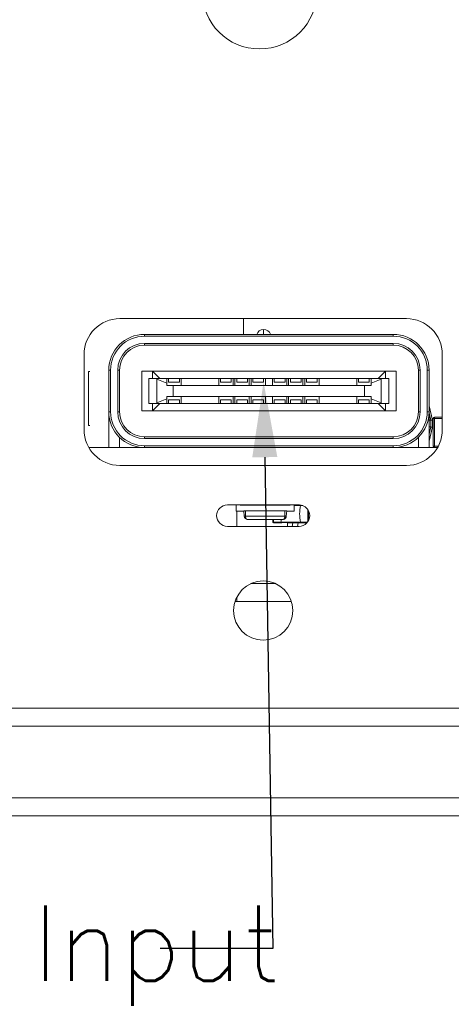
# Model space of a CAD drawing. Header units: millimetres. Extents: x 0 to 841, y 0 to 594.
# Tile 6 of 20: x 249 to 261, y 200 to 228. Entities that reach past the tile are written whole.
import ezdxf

# ---------------------------------------------------------------- set-up
doc = ezdxf.new("R2010")
doc.units = ezdxf.units.MM
doc.layers.get('0').update_dxf_attribs({"lineweight": 18})
for name, color, linetype, lineweight in [('BX三合', 7, 'Continuous', 18), ('BX三合一涓€閽Ｉ噾-', 7, 'Continuous', 18), ('COMPOUND-10.STEP', 7, 'Continuous', 18), ('COMPOUND-12.STEP', 7, 'Continuous', 18), ('COMPOUND-16.STEP', 7, 'Continuous', 18), ('COMPOUND-23.STEP', 7, 'Continuous', 18), ('COMPOUND-30.STEP', 7, 'Continuous', 18), ('COMPOUND-34.STEP', 7, 'Continuous', 18), ('COMPOUND-40.STEP', 7, 'Continuous', 18), ('COMPOUND-6.STEP.', 7, 'Continuous', 18), ('Default', 7, 'Continuous', 18), ('ID353', 7, 'Continuous', 18), ('SOLID-0.STEP.STE', 7, 'Continuous', 18), ('SOLID-17.STEP.ST', 7, 'Continuous', 18), ('网口板FS', 7, 'Continuous', 18)]:
    doc.layers.add(name, color=color, linetype=linetype, lineweight=lineweight)
doc.styles.add('SEACAD_Arial', font='txt', dxfattribs={"width": 0.7})
doc.styles.get("Standard").update_dxf_attribs({"font": 'txt.shx'})
doc.dimstyles.new('国标', dxfattribs={"dimtxt": 3.5, "dimasz": 3.5, "dimexe": 1.75, "dimexo": 0, "dimgap": 0.875, "dimtad": 1, "dimdsep": 46, "dimtxsty": 'SEACAD_Arial', "dimblk": '_CAXARROW', "dimcen": 1.75, "dimdle": 7, "dimadec": 1, "dimazin": 0, "dimtfac": 0.5, "dimtdec": 3, "dimtmove": 0, "dimatfit": 3, "dimfxl": 1, "dimtolj": 1, "dimarcsym": 0})

# ---------------------------------------------------------------- blocks, each defined once
blk = doc.blocks.new('SE4')
at = {"layer": 'BX三合', "color": 7, "linetype": 'Continuous'}
for p, q in [((259.739, 219.174), (251.739, 219.174)), ((250.739, 218.174), (250.739, 216.074)), ((260.739, 216.074), (260.739, 218.174)), ((251.739, 215.074), (259.739, 215.074)), ((256.739, 213.974), (254.739, 213.974)), ((254.739, 213.374), (256.739, 213.374))]:
    blk.add_line(p, q, dxfattribs=at)
for centre, radius, start, end in [((255.638, 228.304), 1.6, 180, 0), ((251.739, 218.174), 1, 90, 180), ((259.739, 218.174), 1, 0, 90), ((251.739, 216.074), 1, 180, 270), ((259.739, 216.074), 1, 270, 0), ((254.739, 213.674), 0.3, 90, 270), ((256.739, 213.674), 0.3, 0, 90), ((256.739, 213.674), 0.3, 270, 0), ((255.739, 211.024), 0.825, 0, 180), ((255.739, 211.024), 0.825, 180, 0)]:
    blk.add_arc(centre, radius, start, end, dxfattribs=at)
at = {"layer": 'BX三合一涓€閽Ｉ噾-', "color": 7, "linetype": 'Continuous'}
for p, q in [((228.697, 208.294), (262.165, 208.294)), ((262.063, 207.794), (228.596, 207.794)), ((228.596, 205.794), (262.063, 205.794)), ((262.165, 205.294), (228.697, 205.294))]:
    blk.add_line(p, q, dxfattribs=at)
at = {"layer": 'COMPOUND-10.STEP', "color": 7, "linetype": 'Continuous'}
for p, q in [((256.548, 213.374), (256.566, 213.474)), ((256.713, 213.474), (256.696, 213.374))]:
    blk.add_line(p, q, dxfattribs=at)
at = {"layer": 'COMPOUND-12.STEP', "color": 7, "linetype": 'Continuous'}
blk.add_line((255.75, 218.736), (255.75, 218.874), dxfattribs=at)
for start, end in [(90, 162.6812), (17.9517, 90)]:
    blk.add_arc((255.75, 218.674), 0.2, start, end, dxfattribs=at)
at = {"layer": 'COMPOUND-16.STEP', "color": 7, "linetype": 'Continuous'}
blk.add_line((255.187, 219.174), (255.187, 218.734), dxfattribs=at)
at = {"layer": 'COMPOUND-23.STEP', "color": 7, "linetype": 'Continuous'}
for p, q in [((250.868, 217.694), (250.9, 217.694)), ((250.868, 217.694), (250.868, 216.194)), ((250.868, 216.194), (250.9, 216.194))]:
    blk.add_line(p, q, dxfattribs=at)
at = {"layer": 'COMPOUND-30.STEP', "color": 7, "linetype": 'Continuous'}
for p, q in [((252.43, 218.734), (259.37, 218.734)), ((252.43, 218.684), (252.43, 218.734)), ((259.37, 218.684), (252.43, 218.684)), ((255.315, 218.735), (255.531, 218.735)), ((255.606, 218.735), (255.734, 218.735)), ((256.261, 218.735), (256.261, 218.734)), ((256.261, 218.735), (256.425, 218.735)), ((256.425, 218.735), (256.425, 218.734)), ((256.434, 218.735), (256.434, 218.734)), ((256.462, 218.735), (256.462, 218.734)), ((256.48, 218.734), (256.48, 218.735)), ((256.531, 218.734), (256.531, 218.735)), ((256.598, 218.735), (256.599, 218.735)), ((256.598, 218.735), (256.598, 218.734)), ((256.599, 218.735), (256.637, 218.735)), ((256.599, 218.735), (256.599, 218.734)), ((256.637, 218.735), (256.637, 218.734)), ((256.663, 218.735), (256.663, 218.734)), ((256.748, 218.734), (256.748, 218.735)), ((256.811, 218.734), (256.811, 218.735)), ((256.836, 218.734), (256.836, 218.735)), ((256.847, 218.735), (256.852, 218.735)), ((256.888, 218.734), (256.888, 218.735)), ((256.946, 218.735), (256.966, 218.735)), ((256.966, 218.735), (256.966, 218.734)), ((256.966, 218.735), (257.065, 218.735)), ((257.065, 218.735), (257.065, 218.734)), ((257.106, 218.735), (257.106, 218.734)), ((257.106, 218.735), (257.27, 218.735)), ((257.27, 218.735), (257.27, 218.734)), ((257.27, 218.735), (257.284, 218.735)), ((257.284, 218.735), (257.328, 218.735)), ((257.284, 218.735), (257.284, 218.734)), ((257.328, 218.735), (257.412, 218.735)), ((257.328, 218.735), (257.328, 218.734)), ((257.412, 218.735), (257.412, 218.734)), ((257.53, 218.735), (257.53, 218.734)), ((257.576, 218.735), (257.576, 218.734)), ((257.593, 218.735), (257.636, 218.735)), ((257.593, 218.735), (257.593, 218.734)), ((257.636, 218.735), (257.666, 218.735)), ((257.636, 218.735), (257.636, 218.734)), ((257.666, 218.735), (257.793, 218.735)), ((257.666, 218.735), (257.666, 218.734)), ((257.793, 218.735), (257.824, 218.735)), ((257.793, 218.735), (257.793, 218.734)), ((257.824, 218.735), (257.867, 218.735)), ((257.824, 218.735), (257.824, 218.734)), ((257.867, 218.735), (257.867, 218.734)), ((259.37, 218.684), (259.37, 218.734)), ((252.43, 218.484), (259.37, 218.484)), ((252.43, 218.484), (252.43, 218.434)), ((259.37, 218.434), (252.43, 218.434)), ((259.37, 218.484), (259.37, 218.434)), ((251.43, 216.574), (251.43, 217.734)), ((251.48, 217.734), (251.43, 217.734)), ((251.48, 217.734), (251.48, 216.574)), ((251.68, 216.574), (251.68, 217.734)), ((251.68, 217.734), (251.73, 217.734)), ((251.73, 217.734), (251.73, 216.574)), ((260.07, 216.574), (260.07, 217.734)), ((260.12, 217.734), (260.07, 217.734)), ((260.12, 217.734), (260.12, 216.574)), ((260.32, 216.574), (260.32, 217.734)), ((260.37, 217.734), (260.32, 217.734)), ((260.37, 217.734), (260.37, 216.574)), ((252.65, 217.704), (252.35, 217.704)), ((252.35, 217.704), (252.35, 216.604)), ((252.764, 217.504), (252.55, 217.504)), ((252.55, 216.804), (252.55, 217.504)), ((259.15, 217.704), (252.65, 217.704)), ((252.65, 217.504), (252.65, 217.704)), ((252.65, 217.704), (252.85, 217.504)), ((252.764, 217.504), (253.05, 217.504)), ((252.771, 217.488), (252.764, 217.504)), ((253.05, 217.376), (252.771, 217.488)), ((252.771, 216.82), (252.771, 217.488)), ((253.1, 217.504), (253.05, 217.504)), ((253.05, 217.376), (253.05, 217.504)), ((253.1, 217.404), (253.1, 217.504)), ((253.4, 217.504), (253.1, 217.504)), ((253.45, 217.504), (253.4, 217.504)), ((253.4, 217.404), (253.4, 217.504)), ((253.45, 217.504), (254.5, 217.504)), ((253.45, 217.504), (253.45, 217.304)), ((254.5, 217.304), (254.5, 217.504)), ((254.5, 217.504), (254.55, 217.504)), ((254.85, 217.504), (254.55, 217.504)), ((254.55, 217.404), (254.55, 217.504)), ((254.85, 217.404), (254.85, 217.504)), ((254.85, 217.504), (254.9, 217.504)), ((254.9, 217.504), (254.95, 217.504)), ((254.9, 217.304), (254.9, 217.504)), ((254.95, 217.304), (254.95, 217.504)), ((254.95, 217.504), (255, 217.504)), ((255.3, 217.504), (255, 217.504)), ((255, 217.404), (255, 217.504)), ((255.3, 217.504), (255.35, 217.504)), ((255.3, 217.404), (255.3, 217.504)), ((255.35, 217.504), (255.4, 217.504)), ((255.35, 217.304), (255.35, 217.504)), ((255.4, 217.304), (255.4, 217.504)), ((255.4, 217.504), (255.45, 217.504)), ((255.75, 217.504), (255.45, 217.504)), ((255.45, 217.404), (255.45, 217.504)), ((255.75, 217.504), (255.8, 217.504)), ((255.75, 217.404), (255.75, 217.504)), ((255.8, 217.504), (256, 217.504)), ((255.8, 217.304), (255.8, 217.504)), ((256.05, 217.504), (256, 217.504)), ((256, 217.304), (256, 217.504)), ((256.05, 217.504), (256.35, 217.504)), ((256.05, 217.404), (256.05, 217.504)), ((256.4, 217.504), (256.35, 217.504)), ((256.35, 217.404), (256.35, 217.504)), ((256.45, 217.504), (256.4, 217.504)), ((256.4, 217.304), (256.4, 217.504)), ((256.5, 217.504), (256.45, 217.504)), ((256.45, 217.304), (256.45, 217.504)), ((256.5, 217.504), (256.8, 217.504)), ((256.5, 217.404), (256.5, 217.504)), ((256.85, 217.504), (256.8, 217.504)), ((256.8, 217.404), (256.8, 217.504)), ((256.9, 217.504), (256.85, 217.504)), ((256.85, 217.304), (256.85, 217.504)), ((256.95, 217.504), (256.9, 217.504)), ((256.9, 217.304), (256.9, 217.504)), ((256.95, 217.504), (257.25, 217.504)), ((256.95, 217.404), (256.95, 217.504)), ((257.3, 217.504), (257.25, 217.504)), ((257.25, 217.404), (257.25, 217.504)), ((258.35, 217.504), (257.3, 217.504)), ((257.3, 217.304), (257.3, 217.504)), ((258.35, 217.504), (258.4, 217.504)), ((258.35, 217.504), (258.35, 217.304)), ((258.4, 217.404), (258.4, 217.504)), ((258.4, 217.504), (258.7, 217.504)), ((258.7, 217.504), (258.75, 217.504)), ((258.7, 217.404), (258.7, 217.504)), ((259.035, 217.504), (258.75, 217.504)), ((258.75, 217.376), (258.75, 217.504)), ((258.75, 217.376), (259.028, 217.488)), ((259.15, 217.704), (258.95, 217.504)), ((259.028, 217.488), (259.035, 217.504)), ((259.028, 216.82), (259.028, 217.488)), ((259.035, 217.504), (259.25, 217.504)), ((259.15, 217.704), (259.45, 217.704)), ((259.15, 217.504), (259.15, 217.704)), ((259.25, 216.804), (259.25, 217.504)), ((259.45, 217.704), (259.45, 216.604)), ((253.05, 217.304), (253.05, 217.376)), ((253.23, 217.304), (253.05, 217.304)), ((253.4, 217.404), (253.1, 217.404)), ((253.23, 217.304), (253.23, 217.004)), ((253.23, 217.304), (253.45, 217.304)), ((254.5, 217.304), (253.45, 217.304)), ((254.5, 217.304), (254.9, 217.304)), ((254.85, 217.404), (254.55, 217.404)), ((254.95, 217.304), (254.9, 217.304)), ((254.95, 217.304), (255.35, 217.304)), ((255.3, 217.404), (255, 217.404)), ((255.4, 217.304), (255.35, 217.304)), ((255.4, 217.304), (255.8, 217.304)), ((255.75, 217.404), (255.45, 217.404)), ((256, 217.304), (255.8, 217.304)), ((256.4, 217.304), (256, 217.304)), ((256.05, 217.404), (256.35, 217.404)), ((256.4, 217.304), (256.45, 217.304)), ((256.85, 217.304), (256.45, 217.304)), ((256.5, 217.404), (256.8, 217.404)), ((256.85, 217.304), (256.9, 217.304)), ((257.3, 217.304), (256.9, 217.304)), ((256.95, 217.404), (257.25, 217.404)), ((257.3, 217.304), (258.35, 217.304)), ((258.569, 217.304), (258.35, 217.304)), ((258.4, 217.404), (258.7, 217.404)), ((258.569, 217.304), (258.75, 217.304)), ((258.569, 217.304), (258.569, 217.004)), ((258.75, 217.304), (258.75, 217.376)), ((252.771, 216.82), (253.05, 216.932)), ((253.05, 216.932), (253.05, 217.004)), ((253.05, 217.004), (253.23, 217.004)), ((253.05, 216.804), (253.05, 216.932)), ((253.23, 217.004), (253.45, 217.004)), ((253.45, 217.004), (254.5, 217.004)), ((253.45, 217.004), (253.45, 216.804)), ((254.5, 216.804), (254.5, 217.004)), ((254.5, 217.004), (254.9, 217.004)), ((254.9, 217.004), (254.95, 217.004)), ((254.9, 217.004), (254.9, 216.804)), ((254.95, 216.804), (254.95, 217.004)), ((254.95, 217.004), (255.35, 217.004)), ((255.35, 217.004), (255.4, 217.004)), ((255.35, 217.004), (255.35, 216.804)), ((255.4, 217.004), (255.4, 216.804)), ((255.4, 217.004), (255.8, 217.004)), ((255.8, 217.004), (256, 217.004)), ((255.8, 217.004), (255.8, 216.804)), ((256, 216.804), (256, 217.004)), ((256, 217.004), (256.4, 217.004)), ((256.4, 217.004), (256.45, 217.004)), ((256.4, 217.004), (256.4, 216.804)), ((256.45, 216.804), (256.45, 217.004)), ((256.45, 217.004), (256.85, 217.004)), ((256.85, 217.004), (256.9, 217.004)), ((256.85, 217.004), (256.85, 216.804)), ((256.9, 216.804), (256.9, 217.004)), ((256.9, 217.004), (257.3, 217.004)), ((257.3, 217.004), (258.35, 217.004)), ((257.3, 217.004), (257.3, 216.804)), ((258.35, 216.804), (258.35, 217.004)), ((258.35, 217.004), (258.569, 217.004)), ((258.569, 217.004), (258.75, 217.004)), ((258.75, 217.004), (258.75, 216.932)), ((259.028, 216.82), (258.75, 216.932)), ((258.75, 216.932), (258.75, 216.804)), ((252.764, 216.804), (252.55, 216.804)), ((252.65, 216.604), (252.65, 216.804)), ((252.85, 216.804), (252.65, 216.604)), ((252.764, 216.804), (252.771, 216.82)), ((253.05, 216.804), (252.764, 216.804)), ((253.05, 216.804), (253.1, 216.804)), ((253.1, 216.904), (253.4, 216.904)), ((253.1, 216.804), (253.1, 216.904)), ((253.4, 216.804), (253.1, 216.804)), ((253.4, 216.904), (253.4, 216.804)), ((253.4, 216.804), (253.45, 216.804)), ((254.5, 216.804), (253.45, 216.804)), ((254.5, 216.804), (254.55, 216.804)), ((254.55, 216.904), (254.85, 216.904)), ((254.55, 216.804), (254.55, 216.904)), ((254.85, 216.804), (254.55, 216.804)), ((254.85, 216.904), (254.85, 216.804)), ((254.85, 216.804), (254.9, 216.804)), ((254.95, 216.804), (254.9, 216.804)), ((254.95, 216.804), (255, 216.804)), ((255, 216.904), (255.3, 216.904)), ((255, 216.804), (255, 216.904)), ((255.3, 216.804), (255, 216.804)), ((255.3, 216.904), (255.3, 216.804)), ((255.3, 216.804), (255.35, 216.804)), ((255.4, 216.804), (255.35, 216.804)), ((255.4, 216.804), (255.45, 216.804)), ((255.45, 216.904), (255.75, 216.904)), ((255.45, 216.804), (255.45, 216.904)), ((255.75, 216.804), (255.45, 216.804)), ((255.75, 216.904), (255.75, 216.804)), ((255.75, 216.804), (255.8, 216.804)), ((256, 216.804), (255.8, 216.804)), ((256, 216.804), (256.05, 216.804)), ((256.05, 216.804), (256.05, 216.904)), ((256.05, 216.904), (256.35, 216.904)), ((256.35, 216.804), (256.05, 216.804)), ((256.35, 216.904), (256.35, 216.804)), ((256.35, 216.804), (256.4, 216.804)), ((256.45, 216.804), (256.4, 216.804)), ((256.45, 216.804), (256.5, 216.804)), ((256.5, 216.804), (256.5, 216.904)), ((256.5, 216.904), (256.8, 216.904)), ((256.8, 216.804), (256.5, 216.804)), ((256.8, 216.904), (256.8, 216.804)), ((256.8, 216.804), (256.85, 216.804)), ((256.9, 216.804), (256.85, 216.804)), ((256.9, 216.804), (256.95, 216.804)), ((256.95, 216.804), (256.95, 216.904)), ((256.95, 216.904), (257.25, 216.904)), ((257.25, 216.804), (256.95, 216.804)), ((257.25, 216.904), (257.25, 216.804)), ((257.25, 216.804), (257.3, 216.804)), ((258.35, 216.804), (257.3, 216.804)), ((258.35, 216.804), (258.4, 216.804)), ((258.4, 216.804), (258.4, 216.904)), ((258.4, 216.904), (258.7, 216.904)), ((258.7, 216.804), (258.4, 216.804)), ((258.7, 216.904), (258.7, 216.804)), ((258.7, 216.804), (258.75, 216.804)), ((259.035, 216.804), (258.75, 216.804)), ((258.95, 216.804), (259.15, 216.604)), ((259.035, 216.804), (259.028, 216.82)), ((259.035, 216.804), (259.25, 216.804)), ((259.15, 216.604), (259.15, 216.804)), ((251.43, 216.574), (251.43, 215.574)), ((251.48, 216.574), (251.43, 216.574)), ((251.73, 216.574), (251.68, 216.574)), ((252.35, 216.604), (252.65, 216.604)), ((252.65, 216.604), (259.15, 216.604)), ((259.45, 216.604), (259.15, 216.604)), ((260.07, 216.574), (260.12, 216.574)), ((260.37, 216.574), (260.32, 216.574)), ((260.37, 216.574), (260.37, 215.574)), ((251.73, 215.86), (251.73, 215.574)), ((252.43, 215.874), (259.37, 215.874)), ((252.43, 215.874), (252.43, 215.824)), ((259.37, 215.824), (252.43, 215.824)), ((259.37, 215.874), (259.37, 215.824)), ((260.07, 215.86), (260.07, 215.574)), ((252.43, 215.624), (259.37, 215.624)), ((252.43, 215.574), (252.43, 215.624)), ((259.37, 215.574), (252.43, 215.574)), ((259.37, 215.574), (259.37, 215.624))]:
    blk.add_line(p, q, dxfattribs=at)
for centre, radius, start, end in [((252.43, 217.734), 1, 90, 180), ((252.43, 217.734), 0.95, 90, 180), ((254.932, 244.906), 26.172, 269.9135, 269.9807), ((254.932, 244.906), 26.172, 270.0865, 270.3646), ((259.37, 217.734), 1, 0, 90), ((259.37, 217.734), 0.95, 0, 90), ((252.43, 217.734), 0.75, 90, 180), ((252.43, 217.734), 0.7, 90, 180), ((259.37, 217.734), 0.75, 0, 90), ((259.37, 217.734), 0.7, 0, 90), ((252.43, 216.574), 1, 180, 270), ((252.43, 216.574), 0.95, 180, 270), ((252.43, 216.574), 0.75, 180, 270), ((252.43, 216.574), 0.7, 180, 270), ((259.37, 216.574), 0.95, 270, 0), ((259.37, 216.574), 0.75, 270, 0), ((259.37, 216.574), 1, 270, 0), ((259.37, 216.574), 0.7, 270, 0)]:
    blk.add_arc(centre, radius, start, end, dxfattribs=at)
at = {"layer": 'COMPOUND-34.STEP', "color": 7, "linetype": 'Continuous'}
for p, q in [((260.374, 216.736), (260.462, 216.341)), ((260.415, 216.341), (260.37, 216.544)), ((260.414, 216.341), (260.37, 216.341)), ((260.37, 215.947), (260.415, 216.149)), ((260.37, 216.149), (260.414, 216.149)), ((260.462, 216.149), (260.374, 215.755)), ((260.414, 216.341), (260.415, 216.341)), ((260.414, 216.149), (260.414, 216.341)), ((260.415, 216.149), (260.414, 216.149)), ((260.462, 216.341), (260.462, 216.149)), ((260.462, 216.341), (260.462, 216.341)), ((260.462, 216.149), (260.462, 216.149))]:
    blk.add_line(p, q, dxfattribs=at)
for centre, start, end in [((260.327, 216.725), 12.5288, 27.297), ((260.327, 215.765), 332.703, 347.4712)]:
    blk.add_arc(centre, 0.048, start, end, dxfattribs=at)
for centre, major_axis, start_param, end_param in [((260.327, 216.725), (-0.0469, -0.0104), 3.141593, 3.523689), ((260.327, 215.765), (-0.0469, 0.0104), 2.759496, 3.141593)]:
    blk.add_ellipse(centre, major_axis=major_axis, ratio=0.212, start_param=start_param, end_param=end_param, dxfattribs=at)
for points in [[(260.415, 216.341), (260.442, 216.344), (260.461, 216.344), (260.462, 216.341)], [(260.415, 216.149), (260.442, 216.146), (260.461, 216.146), (260.462, 216.149)]]:
    blk.add_rational_spline(points, [1, 0.815702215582, 0.815702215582, 1], degree=3, dxfattribs=at)
at = {"layer": 'COMPOUND-40.STEP', "color": 7, "linetype": 'Continuous'}
for p, q in [((252.43, 215.574), (250.873, 215.574)), ((260.605, 215.574), (259.37, 215.574))]:
    blk.add_line(p, q, dxfattribs=at)
at = {"layer": 'COMPOUND-6.STEP.', "color": 7, "linetype": 'Continuous'}
for p, q in [((254.986, 213.974), (254.986, 213.794)), ((255.096, 213.974), (255.096, 213.964)), ((256.496, 213.964), (255.096, 213.964)), ((255.296, 213.974), (255.296, 213.964)), ((256.296, 213.974), (256.296, 213.964)), ((256.496, 213.974), (256.496, 213.964)), ((256.606, 213.974), (256.606, 213.794)), ((254.986, 213.794), (255.196, 213.794)), ((255.246, 213.804), (255.196, 213.804)), ((255.196, 213.804), (255.196, 213.794)), ((255.209, 213.655), (255.196, 213.804)), ((256.346, 213.804), (255.246, 213.804)), ((255.246, 213.655), (255.246, 213.804)), ((255.246, 213.655), (256.346, 213.655)), ((256.396, 213.804), (256.346, 213.804)), ((256.346, 213.655), (256.346, 213.804)), ((256.383, 213.655), (256.396, 213.804)), ((256.396, 213.804), (256.396, 213.794)), ((256.606, 213.794), (256.396, 213.794)), ((256.283, 213.564), (255.309, 213.564))]:
    blk.add_line(p, q, dxfattribs=at)
blk.add_arc((255.309, 213.664), 0.1, 185, 270, dxfattribs=at)
for points, knots in [([(255.209, 213.655), (255.21, 213.655), (255.212, 213.654), (255.227, 213.654), (255.24, 213.655), (255.246, 213.655)], [0, 0, 0, 0, 0.01240431, 0.02477076, 0.03717507, 0.03717507, 0.03717507, 0.03717507]), ([(255.246, 213.655), (255.246, 213.647), (255.247, 213.632), (255.251, 213.611), (255.26, 213.591), (255.28, 213.57), (255.298, 213.566), (255.309, 213.564)], [0, 0, 0, 0, 0.0181428, 0.0353065, 0.0518261, 0.0772221, 0.1226341, 0.1226341, 0.1226341, 0.1226341]), ([(256.383, 213.655), (256.382, 213.647), (256.379, 213.632), (256.369, 213.611), (256.354, 213.591), (256.327, 213.57), (256.3, 213.566), (256.283, 213.564)], [0, 0, 0, 0, 0.0218817, 0.0425866, 0.0625185, 0.0931525, 0.1479133, 0.1479133, 0.1479133, 0.1479133]), ([(256.283, 213.564), (256.29, 213.565), (256.301, 213.566), (256.315, 213.575), (256.326, 213.585), (256.336, 213.599), (256.344, 213.621), (256.345, 213.643), (256.346, 213.655)], [0, 0, 0, 0, 0.0253941, 0.0457277, 0.0610013, 0.0712331, 0.0962004, 0.1229734, 0.1229734, 0.1229734, 0.1229734]), ([(256.346, 213.655), (256.352, 213.655), (256.365, 213.654), (256.38, 213.654), (256.382, 213.655), (256.383, 213.655)], [0, 0, 0, 0, 0.01240431, 0.02477076, 0.03717507, 0.03717507, 0.03717507, 0.03717507])]:
    blk.add_open_spline(points, degree=3, knots=knots, dxfattribs=at)
at = {"layer": 'ID353', "color": 7, "linetype": 'Continuous'}
for p, q in [((255, 213.794), (255, 213.374)), ((254.953, 211.274), (256.526, 211.274)), ((255, 211.391), (255, 211.274))]:
    blk.add_line(p, q, dxfattribs=at)
at = {"layer": 'SOLID-0.STEP.STE', "color": 7, "linetype": 'Continuous'}
for p, q in [((256.027, 213.964), (256.027, 213.974)), ((256.226, 213.971), (256.227, 213.968)), ((256.226, 213.971), (256.228, 213.971)), ((256.228, 213.964), (256.227, 213.968)), ((256.228, 213.964), (256.228, 213.971)), ((256.257, 213.964), (256.257, 213.974)), ((256.606, 213.964), (256.784, 213.964)), ((256.784, 213.954), (256.606, 213.954)), ((256.636, 213.974), (256.636, 213.964)), ((256.737, 213.974), (256.737, 213.964)), ((256.757, 213.973), (256.757, 213.964)), ((256.786, 213.964), (256.784, 213.954)), ((256.847, 213.954), (256.784, 213.954)), ((256.786, 213.964), (256.786, 213.97)), ((256.788, 213.964), (256.786, 213.964)), ((256.788, 213.971), (256.788, 213.968)), ((256.987, 213.505), (256.987, 213.843)), ((257.007, 213.809), (257.007, 213.539)), ((256.007, 213.494), (256.007, 213.564)), ((256.007, 213.494), (256.027, 213.494)), ((256.027, 213.564), (256.027, 213.494)), ((256.027, 213.494), (256.23, 213.494)), ((256.027, 213.474), (256.027, 213.494)), ((256.23, 213.474), (256.027, 213.474)), ((256.226, 213.484), (256.228, 213.484)), ((256.227, 213.48), (256.226, 213.477)), ((256.228, 213.477), (256.226, 213.477)), ((256.228, 213.484), (256.227, 213.48)), ((256.23, 213.494), (256.228, 213.484)), ((256.228, 213.484), (256.228, 213.477)), ((256.23, 213.494), (256.784, 213.494)), ((256.784, 213.484), (256.23, 213.484)), ((256.23, 213.474), (256.257, 213.474)), ((256.257, 213.474), (256.257, 213.484)), ((256.636, 213.474), (256.417, 213.474)), ((256.636, 213.484), (256.636, 213.474)), ((256.737, 213.474), (256.636, 213.474)), ((256.737, 213.484), (256.737, 213.474)), ((256.757, 213.484), (256.757, 213.474)), ((256.784, 213.474), (256.757, 213.474)), ((256.784, 213.494), (256.979, 213.494)), ((256.784, 213.494), (256.786, 213.484)), ((256.963, 213.474), (256.784, 213.474)), ((256.786, 213.484), (256.788, 213.484)), ((256.786, 213.484), (256.786, 213.477)), ((256.788, 213.48), (256.786, 213.484)), ((256.788, 213.477), (256.786, 213.477)), ((256.788, 213.484), (256.788, 213.48)), ((256.788, 213.48), (256.788, 213.477))]:
    blk.add_line(p, q, dxfattribs=at)
for centre, radius, start, end in [((256.027, 213.954), 0.02, 90, 150), ((256.268, 213.958), 0.0426, 166.1558, 171.8287), ((256.636, 213.954), 0.02, 30, 90), ((256.636, 213.954), 0.0201, 30.0272, 44.9728), ((256.737, 213.954), 0.02, 30, 90), ((256.737, 213.954), 0.0201, 30.0272, 44.9728), ((257.757, 213.724), 1, 166.7029, 193.2971), ((256.027, 213.494), 0.02, 180, 270), ((256.268, 213.49), 0.0426, 188.1713, 193.8442), ((255.257, 213.724), 1, 346.7029, 350.7931), ((256.636, 213.494), 0.02, 270, 330), ((256.636, 213.494), 0.02, 300, 315), ((256.737, 213.494), 0.02, 270, 330), ((256.737, 213.494), 0.02, 300, 315)]:
    blk.add_arc(centre, radius, start, end, dxfattribs=at)
at = {"layer": 'SOLID-17.STEP.ST', "color": 7, "linetype": 'Continuous'}
for p, q in [((260.48, 215.614), (260.48, 216.384)), ((260.52, 216.384), (260.48, 216.384)), ((260.52, 216.424), (260.739, 216.424)), ((260.52, 216.384), (260.52, 216.424)), ((260.739, 216.384), (260.52, 216.384)), ((260.52, 216.384), (260.52, 215.614)), ((260.48, 215.614), (260.52, 215.614)), ((260.52, 215.614), (260.627, 215.614)), ((260.52, 215.574), (260.52, 215.614))]:
    blk.add_line(p, q, dxfattribs=at)
for centre, start, end in [((260.52, 216.384), 90, 180), ((260.52, 215.614), 180, 270)]:
    blk.add_arc(centre, 0.04, start, end, dxfattribs=at)
at = {"layer": '网口板FS', "color": 7, "linetype": 'Continuous'}
for p, q in [((256.417, 213.374), (256.417, 213.484)), ((255.396, 211.774), (256.083, 211.774))]:
    blk.add_line(p, q, dxfattribs=at)
blk = doc.blocks.new('*X37')
at = {"layer": 'Default', "linetype": 'Continuous'}
for points in [[(238.544, 232.784), (239.127, 232.784), (238.836, 234.534)], [(238.544, 216.224), (238.836, 214.474), (239.127, 216.224)]]:
    blk.add_hatch(color=7, dxfattribs=at).paths.add_polyline_path(points, flags=0)
at = {"layer": 'Default', "color": 7, "linetype": 'Continuous'}
for p, q in [((238.836, 214.474), (238.836, 234.534)), ((238.839, 214.474), (237.961, 214.474))]:
    blk.add_line(p, q, dxfattribs=at)
at = {"layer": 'Default', "color": 7, "linetype": 'Continuous', "insert": (236.648, 221.422), "char_height": 1.75, "width": 11.86852, "attachment_point": 1, "rotation": 90, "style": 'SEACAD_Arial'}
blk.add_mtext('{\\W1;20.06}', dxfattribs=at)
blk = doc.blocks.new('_CAXARROW')
blk.add_hatch(color=0).paths.add_polyline_path([(0, 0), (-1, 0.125), (-1, -0.125)], flags=0)

msp = doc.modelspace()

# ---------------------------------------------------------------- hatches: boundary and pattern name
at = {"layer": 'Default', "linetype": 'Continuous'}
msp.add_hatch(color=7, dxfattribs=at).paths.add_polyline_path([(255.434, 215.298), (255.75, 217.404), (256.134, 215.31)], flags=0)

# ---------------------------------------------------------------- linework, layer by layer
at = {"layer": 'Default', "color": 7, "linetype": 'ByBlock', "lineweight": -2}
for p, q in [((255.784, 215.304), (256.01, 201.583)), ((256.01, 201.583), (252.86, 201.583))]:
    msp.add_line(p, q, dxfattribs=at)

# ---------------------------------------------------------------- block references
at = {"layer": 'Default'}
msp.add_blockref('SE4', (0, 0), dxfattribs=at)

# ---------------------------------------------------------------- texts
at = {"layer": 'Default', "color": 7, "linetype": 'Continuous', "insert": (241.764, 202.785), "char_height": 2.1, "width": 21.6, "attachment_point": 1}
msp.add_mtext('USB Input', dxfattribs=at)

# ---------------------------------------------------------------- dimensions: what is measured, and where the dimension line sits
at = {"layer": 'Default', "color": 7, "linetype": 'Continuous'}
dim = msp.add_linear_dim(base=(238.836, 234.534), p1=(238.839, 214.474), p2=(251.662, 234.534), angle=90, dimstyle='国标', override={"dimtxt": 1.75, "dimasz": 1.75, "dimexe": 0.875, "dimgap": 0.4375, "dimsah": 1, "dimdle": 3.5}, dxfattribs=at)
dim.commit()
dim.dimension.update_dxf_attribs({"geometry": '*X37', "text_midpoint": (238.836, 224.504), "dimtype": 160})

doc.saveas('drawing.dxf')
